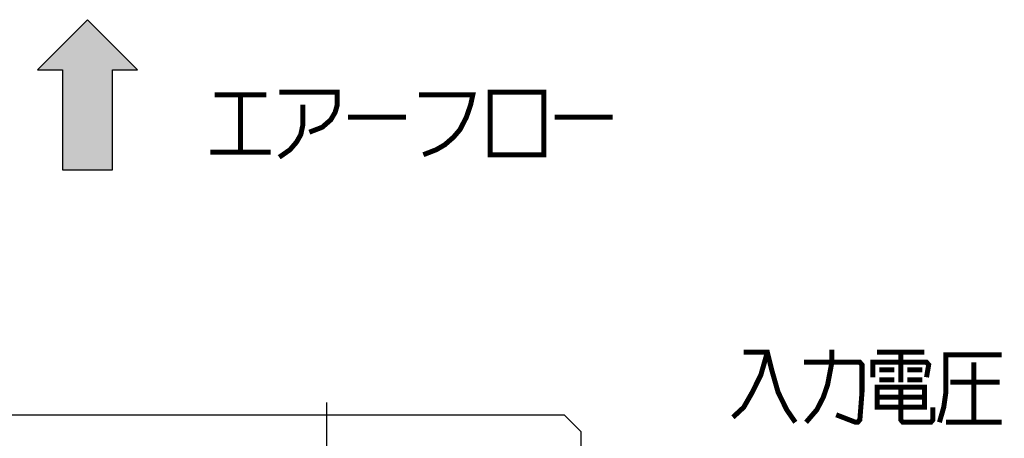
# Model space of a CAD drawing. Extents: x 97 to 1223, y 94 to 848.
# Tile 32 of 38: x 703 to 821, y 670 to 720. Entities that reach past the tile are written whole.
import ezdxf

# ---------------------------------------------------------------- set-up
doc = ezdxf.new("R2010")
doc.units = 0
doc.header["$LTSCALE"] = 69.3
doc.linetypes.add('CENTER', pattern=[0.6, 0.375, -0.075, 0.075, -0.075])
doc.layers.get('0').update_dxf_attribs({"linetype": 'CONTINUOUS'})
for name, color, linetype in [('ALL_AXIS', 7, 'CONTINUOUS'), ('ALL_FEATURES', 7, 'CONTINUOUS'), ('ALL_NOTE', 7, 'CONTINUOUS')]:
    doc.layers.add(name, color=color, linetype=linetype)

# ---------------------------------------------------------------- blocks, each defined once
blk = doc.blocks.new('ARROW_BL0', base_point=(711.3, 710.95))
at = {"color": 7, "linetype": 'CONTINUOUS'}
for p, q in [((711.3, 719.95), (705.3, 713.95)), ((717.3, 713.95), (711.3, 719.95)), ((705.3, 713.95), (708.3, 713.95)), ((708.3, 713.95), (708.3, 701.95)), ((714.3, 701.95), (714.3, 713.95)), ((714.3, 713.95), (717.3, 713.95)), ((708.3, 701.95), (714.3, 701.95))]:
    blk.add_line(p, q, dxfattribs=at)
for points in [[(705.3, 713.95), (711.3, 719.95), (708.3, 713.95)], [(711.3, 719.95), (714.3, 701.95), (708.3, 713.95)], [(714.3, 701.95), (711.3, 719.95), (714.3, 713.95)], [(711.3, 719.95), (717.3, 713.95), (714.3, 713.95)], [(714.3, 701.95), (708.3, 701.95), (708.3, 713.95)]]:
    blk.add_solid(points, dxfattribs=at)

msp = doc.modelspace()

# ---------------------------------------------------------------- linework, layer by layer
at = {"layer": 'ALL_AXIS', "color": 7, "linetype": 'CENTER'}
msp.add_line((740, 665), (740, 674), dxfattribs=at)
at = {"layer": 'ALL_FEATURES', "color": 3, "linetype": 'CONTINUOUS'}
for p, q in [((768.5, 672.5), (661.5, 672.5)), ((770.5, 670.5), (768.5, 672.5)), ((770.5, 645.5), (770.5, 670.5))]:
    msp.add_line(p, q, dxfattribs=at)
at = {"layer": 'ALL_NOTE', "color": 2, "linetype": 'CONTINUOUS', "const_width": 0.6}
for points in [[(726.546, 710.947), (732.738, 710.947)], [(729.642, 710.947), (729.642, 704.047)], [(734.286, 711.247), (741.252, 711.247), (741.252, 709.747), (740.994, 708.847), (740.478, 707.947), (739.446, 707.047), (737.898, 706.447)], [(751.056, 710.947), (757.506, 710.947), (757.248, 709.747), (756.732, 708.247), (755.958, 706.747), (755.184, 705.847), (754.152, 704.947), (753.12, 704.347), (751.572, 703.747)], [(759.57, 711.247), (759.57, 703.747), (766.02, 703.747), (766.02, 711.247), (759.57, 711.247)], [(737.124, 709.747), (737.124, 707.347), (736.866, 706.147), (736.35, 705.247), (735.576, 704.347), (734.286, 703.447)], [(742.542, 708.247), (749.508, 708.247)], [(767.31, 708.247), (774.276, 708.247)], [(726.03, 704.047), (733.254, 704.047)], [(792.836, 680.047), (792.062, 677.347), (791.03, 675.247), (789.998, 673.447), (788.708, 672.247)], [(789.998, 680.047), (792.836, 680.047), (793.352, 677.947), (794.126, 675.247), (795.158, 673.147), (796.19, 671.647)], [(797.48, 671.647), (798.77, 673.147), (799.544, 674.647), (800.06, 676.147), (800.576, 678.847), (800.576, 680.347)], [(805.994, 680.047), (811.67, 680.047)], [(808.832, 680.047), (808.832, 676.447)], [(797.222, 678.847), (803.93, 678.847), (804.188, 678.547), (804.188, 675.247), (803.93, 671.947), (803.672, 671.647), (803.414, 671.647), (801.092, 672.547)], [(805.478, 677.047), (805.478, 678.847), (811.928, 678.847), (812.186, 678.547), (811.928, 677.047)], [(813.476, 671.647), (813.992, 673.447), (814.25, 675.247), (814.25, 679.747), (820.958, 679.747)], [(817.604, 678.847), (817.604, 671.647)], [(806.252, 677.947), (808.058, 677.947)], [(809.606, 677.947), (811.412, 677.947)], [(806.252, 676.747), (808.058, 676.747)], [(809.606, 676.747), (811.412, 676.747)], [(805.994, 675.847), (805.994, 673.447), (811.67, 673.447), (811.67, 675.847), (805.994, 675.847)], [(808.832, 675.847), (808.832, 671.947), (809.09, 671.647), (812.444, 671.647), (812.702, 671.947), (812.702, 673.447)], [(814.766, 676.447), (820.7, 676.447)], [(805.994, 674.647), (811.67, 674.647)], [(814.25, 671.647), (820.958, 671.647)]]:
    msp.add_lwpolyline(points, dxfattribs=at)

# ---------------------------------------------------------------- block references
at = {"color": 2, "linetype": 'CONTINUOUS'}
msp.add_blockref('ARROW_BL0', (711.3, 710.947), dxfattribs=at)

doc.saveas('drawing.dxf')
